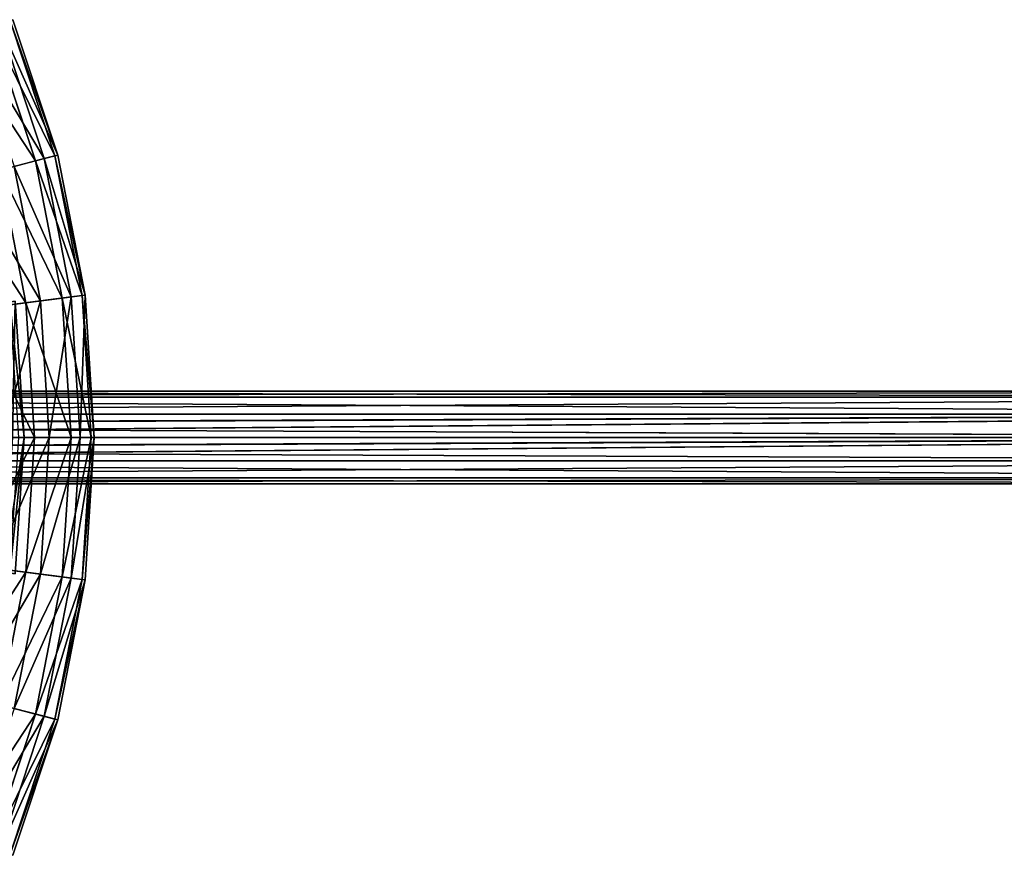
# Model space of a CAD drawing. Extents: x 1 to 199, y -10 to 2.
# Tile 229 of 256: x 121.38 to 126.69, y -6.4 to -1.9. Entities that reach past the tile are written whole.
import ezdxf

# ---------------------------------------------------------------- set-up
doc = ezdxf.new("R2010")
doc.units = 0
doc.header["$LTSCALE"] = 2.54
doc.layers.get('0').update_dxf_attribs({"color": 13, "linetype": 'CONTINUOUS'})

# ---------------------------------------------------------------- blocks, each defined once
blk = doc.blocks.new('SLING-V-10355_STL')
at = {"color": 0}
for p, q in [((121.5875, -2.634, 6.9411), (121.3455, -1.9049, 6.9411)), ((121.5875, -2.634, 6.9411), (121.3455, -1.9049, 6.9411)), ((121.4677, -2.6654, 5.4629), (121.2306, -1.9514, 5.4629)), ((121.4677, -2.6654, 5.4629), (121.2306, -1.9514, 5.4629)), ((121.5142, -2.6532, 7.6803), (121.2752, -1.9334, 7.6803)), ((121.5142, -2.6532, 7.6803), (121.2752, -1.9334, 7.6803)), ((121.5719, -2.6381, 6.1982), (121.3305, -1.911, 6.1982)), ((121.5719, -2.6381, 6.1982), (121.3305, -1.911, 6.1982)), ((121.4677, -2.6654, 5.4629), (121.5719, -2.6381, 6.1982)), ((121.4677, -2.6654, 5.4629), (121.5719, -2.6381, 6.1982)), ((121.5875, -2.634, 6.9411), (121.5142, -2.6532, 7.6803)), ((121.5875, -2.634, 6.9411), (121.5142, -2.6532, 7.6803)), ((121.5719, -2.6381, 6.1982), (121.5875, -2.634, 6.9411)), ((121.5719, -2.6381, 6.1982), (121.5875, -2.634, 6.9411)), ((121.7184, -3.3901, 6.1982), (121.5719, -2.6381, 6.1982)), ((121.7184, -3.3901, 6.1982), (121.5719, -2.6381, 6.1982)), ((121.7344, -3.388, 6.9411), (121.5875, -2.634, 6.9411)), ((121.7344, -3.388, 6.9411), (121.5875, -2.634, 6.9411)), ((121.2762, -2.7156, 4.7467), (121.4677, -2.6654, 5.4629)), ((121.2762, -2.7156, 4.7467), (121.4677, -2.6654, 5.4629)), ((121.5142, -2.6532, 7.6803), (121.353, -2.6955, 8.4045)), ((121.5142, -2.6532, 7.6803), (121.353, -2.6955, 8.4045)), ((121.4939, -3.4191, 8.4045), (121.353, -2.6955, 8.4045)), ((121.4939, -3.4191, 8.4045), (121.353, -2.6955, 8.4045)), ((121.6115, -3.4039, 5.4629), (121.4677, -2.6654, 5.4629)), ((121.6115, -3.4039, 5.4629), (121.4677, -2.6654, 5.4629)), ((121.6592, -3.3977, 7.6803), (121.5142, -2.6532, 7.6803)), ((121.6592, -3.3977, 7.6803), (121.5142, -2.6532, 7.6803)), ((121.4152, -3.4292, 4.7467), (121.2762, -2.7156, 4.7467)), ((121.4152, -3.4292, 4.7467), (121.2762, -2.7156, 4.7467)), ((121.6115, -3.4039, 5.4629), (121.7184, -3.3901, 6.1982)), ((121.6115, -3.4039, 5.4629), (121.7184, -3.3901, 6.1982)), ((121.7344, -3.388, 6.9411), (121.6592, -3.3977, 7.6803)), ((121.7344, -3.388, 6.9411), (121.6592, -3.3977, 7.6803)), ((121.7184, -3.3901, 6.1982), (121.7344, -3.388, 6.9411)), ((121.7184, -3.3901, 6.1982), (121.7344, -3.388, 6.9411)), ((121.7675, -4.1547, 6.1982), (121.7184, -3.3901, 6.1982)), ((121.7675, -4.1547, 6.1982), (121.7184, -3.3901, 6.1982)), ((121.7836, -4.1547, 6.9411), (121.7344, -3.388, 6.9411)), ((121.7836, -4.1547, 6.9411), (121.7344, -3.388, 6.9411)), ((121.1326, -3.4656, 4.0604), (121.4152, -3.4292, 4.7467)), ((121.1326, -3.4656, 4.0604), (121.4152, -3.4292, 4.7467)), ((121.4939, -3.4191, 8.4045), (121.2411, -3.4516, 9.1025)), ((121.4939, -3.4191, 8.4045), (121.2411, -3.4516, 9.1025)), ((121.3583, -3.4214, 6.557), (121.4064, -4.1547, 6.557)), ((121.3583, -3.4214, 6.557), (121.4064, -4.1547, 6.557)), ((121.4152, -3.4292, 4.7467), (121.6115, -3.4039, 5.4629)), ((121.4152, -3.4292, 4.7467), (121.6115, -3.4039, 5.4629)), ((121.4618, -4.1547, 4.7467), (121.4152, -3.4292, 4.7467)), ((121.4618, -4.1547, 4.7467), (121.4152, -3.4292, 4.7467)), ((121.6592, -3.3977, 7.6803), (121.4939, -3.4191, 8.4045)), ((121.6592, -3.3977, 7.6803), (121.4939, -3.4191, 8.4045)), ((121.5411, -4.1547, 8.4045), (121.4939, -3.4191, 8.4045)), ((121.5411, -4.1547, 8.4045), (121.4939, -3.4191, 8.4045)), ((121.6597, -4.1547, 5.4629), (121.6115, -3.4039, 5.4629)), ((121.6597, -4.1547, 5.4629), (121.6115, -3.4039, 5.4629)), ((121.7078, -4.1547, 7.6803), (121.6592, -3.3977, 7.6803)), ((121.7078, -4.1547, 7.6803), (121.6592, -3.3977, 7.6803)), ((130.8751, -3.9047, 130.0795), (116.0404, -3.9047, 14.571)), ((130.8751, -3.9047, 130.0795), (116.0404, -3.9047, 14.571)), ((130.7512, -3.9382, 130.0954), (115.9154, -3.9382, 14.579)), ((130.7512, -3.9382, 130.0954), (115.9154, -3.9382, 14.579)), ((130.9991, -3.9382, 130.0636), (116.1654, -3.9382, 14.563)), ((130.9991, -3.9382, 130.0636), (116.1654, -3.9382, 14.563)), ((130.6604, -4.0297, 130.1071), (115.7989, -4.09, 14.5865)), ((130.6604, -4.0297, 130.1071), (115.7989, -4.09, 14.5865)), ((130.6604, -4.0297, 130.1071), (115.8239, -4.0297, 14.5849)), ((130.6604, -4.0297, 130.1071), (115.8239, -4.0297, 14.5849)), ((131.0899, -4.0297, 130.0519), (116.2569, -4.0297, 14.5572)), ((131.0899, -4.0297, 130.0519), (116.2569, -4.0297, 14.5572)), ((116.2818, -4.09, 14.5556), (131.0899, -4.0297, 130.0519)), ((116.2818, -4.09, 14.5556), (131.0899, -4.0297, 130.0519)), ((116.2904, -4.1547, 14.555), (131.0899, -4.0297, 130.0519)), ((116.2904, -4.1547, 14.555), (131.0899, -4.0297, 130.0519)), ((115.7989, -4.09, 14.5865), (130.6272, -4.1547, 130.1113)), ((115.7989, -4.09, 14.5865), (130.6272, -4.1547, 130.1113)), ((115.7904, -4.1547, 14.587), (130.6272, -4.1547, 130.1113)), ((115.7904, -4.1547, 14.587), (130.6272, -4.1547, 130.1113)), ((115.7989, -4.2194, 14.5865), (130.6272, -4.1547, 130.1113)), ((115.7989, -4.2194, 14.5865), (130.6272, -4.1547, 130.1113)), ((131.1231, -4.1547, 130.0476), (116.2569, -4.2797, 14.5572)), ((131.1231, -4.1547, 130.0476), (116.2569, -4.2797, 14.5572)), ((116.2818, -4.2194, 14.5556), (131.1231, -4.1547, 130.0476)), ((116.2818, -4.2194, 14.5556), (131.1231, -4.1547, 130.0476)), ((116.2904, -4.1547, 14.555), (131.1231, -4.1547, 130.0476)), ((116.2904, -4.1547, 14.555), (131.1231, -4.1547, 130.0476)), ((121.1769, -4.1547, 4.0604), (121.4618, -4.1547, 4.7467)), ((121.1769, -4.1547, 4.0604), (121.4618, -4.1547, 4.7467)), ((121.5411, -4.1547, 8.4045), (121.2862, -4.1547, 9.1025)), ((121.5411, -4.1547, 8.4045), (121.2862, -4.1547, 9.1025)), ((121.4064, -4.1547, 6.557), (121.3434, -4.1547, 5.8226)), ((121.4064, -4.1547, 6.557), (121.3434, -4.1547, 5.8226)), ((121.3583, -4.888, 6.557), (121.4064, -4.1547, 6.557)), ((121.3583, -4.888, 6.557), (121.4064, -4.1547, 6.557)), ((121.3773, -4.1547, 7.2935), (121.4064, -4.1547, 6.557)), ((121.3773, -4.1547, 7.2935), (121.4064, -4.1547, 6.557)), ((121.4152, -4.8802, 4.7467), (121.4618, -4.1547, 4.7467)), ((121.4152, -4.8802, 4.7467), (121.4618, -4.1547, 4.7467)), ((121.4618, -4.1547, 4.7467), (121.6597, -4.1547, 5.4629)), ((121.4618, -4.1547, 4.7467), (121.6597, -4.1547, 5.4629)), ((121.4939, -4.8903, 8.4045), (121.5411, -4.1547, 8.4045)), ((121.4939, -4.8903, 8.4045), (121.5411, -4.1547, 8.4045)), ((121.7078, -4.1547, 7.6803), (121.5411, -4.1547, 8.4045)), ((121.7078, -4.1547, 7.6803), (121.5411, -4.1547, 8.4045)), ((121.6115, -4.9055, 5.4629), (121.6597, -4.1547, 5.4629)), ((121.6115, -4.9055, 5.4629), (121.6597, -4.1547, 5.4629)), ((121.6592, -4.9116, 7.6803), (121.7078, -4.1547, 7.6803)), ((121.6592, -4.9116, 7.6803), (121.7078, -4.1547, 7.6803)), ((121.6597, -4.1547, 5.4629), (121.7675, -4.1547, 6.1982)), ((121.6597, -4.1547, 5.4629), (121.7675, -4.1547, 6.1982)), ((121.7836, -4.1547, 6.9411), (121.7078, -4.1547, 7.6803)), ((121.7836, -4.1547, 6.9411), (121.7078, -4.1547, 7.6803)), ((121.7184, -4.9193, 6.1982), (121.7675, -4.1547, 6.1982)), ((121.7184, -4.9193, 6.1982), (121.7675, -4.1547, 6.1982)), ((121.7344, -4.9213, 6.9411), (121.7836, -4.1547, 6.9411)), ((121.7344, -4.9213, 6.9411), (121.7836, -4.1547, 6.9411)), ((121.7675, -4.1547, 6.1982), (121.7836, -4.1547, 6.9411)), ((121.7675, -4.1547, 6.1982), (121.7836, -4.1547, 6.9411)), ((115.7989, -4.2194, 14.5865), (130.6604, -4.2797, 130.1071)), ((115.7989, -4.2194, 14.5865), (130.6604, -4.2797, 130.1071)), ((115.8239, -4.2797, 14.5849), (130.6604, -4.2797, 130.1071)), ((115.8239, -4.2797, 14.5849), (130.6604, -4.2797, 130.1071)), ((116.2569, -4.2797, 14.5572), (131.0899, -4.2797, 130.0519)), ((116.2569, -4.2797, 14.5572), (131.0899, -4.2797, 130.0519)), ((115.9154, -4.3712, 14.579), (130.7512, -4.3712, 130.0954)), ((115.9154, -4.3712, 14.579), (130.7512, -4.3712, 130.0954)), ((116.1654, -4.3712, 14.563), (130.9991, -4.3712, 130.0636)), ((116.1654, -4.3712, 14.563), (130.9991, -4.3712, 130.0636)), ((116.0404, -4.4047, 14.571), (130.8751, -4.4047, 130.0795)), ((116.0404, -4.4047, 14.571), (130.8751, -4.4047, 130.0795)), ((121.1326, -4.8437, 4.0604), (121.4152, -4.8802, 4.7467)), ((121.1326, -4.8437, 4.0604), (121.4152, -4.8802, 4.7467)), ((121.4939, -4.8903, 8.4045), (121.2411, -4.8577, 9.1025)), ((121.4939, -4.8903, 8.4045), (121.2411, -4.8577, 9.1025)), ((121.2762, -5.5938, 4.7467), (121.4152, -4.8802, 4.7467)), ((121.2762, -5.5938, 4.7467), (121.4152, -4.8802, 4.7467)), ((121.353, -5.6139, 8.4045), (121.4939, -4.8903, 8.4045)), ((121.353, -5.6139, 8.4045), (121.4939, -4.8903, 8.4045)), ((121.4152, -4.8802, 4.7467), (121.6115, -4.9055, 5.4629)), ((121.4152, -4.8802, 4.7467), (121.6115, -4.9055, 5.4629)), ((121.4677, -5.6439, 5.4629), (121.6115, -4.9055, 5.4629)), ((121.4677, -5.6439, 5.4629), (121.6115, -4.9055, 5.4629)), ((121.6592, -4.9116, 7.6803), (121.4939, -4.8903, 8.4045)), ((121.6592, -4.9116, 7.6803), (121.4939, -4.8903, 8.4045)), ((121.5142, -5.6561, 7.6803), (121.6592, -4.9116, 7.6803)), ((121.5142, -5.6561, 7.6803), (121.6592, -4.9116, 7.6803)), ((121.5719, -5.6713, 6.1982), (121.7184, -4.9193, 6.1982)), ((121.5719, -5.6713, 6.1982), (121.7184, -4.9193, 6.1982)), ((121.5875, -5.6754, 6.9411), (121.7344, -4.9213, 6.9411)), ((121.5875, -5.6754, 6.9411), (121.7344, -4.9213, 6.9411)), ((121.6115, -4.9055, 5.4629), (121.7184, -4.9193, 6.1982)), ((121.6115, -4.9055, 5.4629), (121.7184, -4.9193, 6.1982)), ((121.7344, -4.9213, 6.9411), (121.6592, -4.9116, 7.6803)), ((121.7344, -4.9213, 6.9411), (121.6592, -4.9116, 7.6803)), ((121.7184, -4.9193, 6.1982), (121.7344, -4.9213, 6.9411)), ((121.7184, -4.9193, 6.1982), (121.7344, -4.9213, 6.9411)), ((121.2762, -5.5938, 4.7467), (121.4677, -5.6439, 5.4629)), ((121.2762, -5.5938, 4.7467), (121.4677, -5.6439, 5.4629)), ((121.5142, -5.6561, 7.6803), (121.353, -5.6139, 8.4045)), ((121.5142, -5.6561, 7.6803), (121.353, -5.6139, 8.4045)), ((121.2306, -6.358, 5.4629), (121.4677, -5.6439, 5.4629)), ((121.2306, -6.358, 5.4629), (121.4677, -5.6439, 5.4629)), ((121.2752, -6.376, 7.6803), (121.5142, -5.6561, 7.6803)), ((121.2752, -6.376, 7.6803), (121.5142, -5.6561, 7.6803)), ((121.3305, -6.3984, 6.1982), (121.5719, -5.6713, 6.1982)), ((121.3305, -6.3984, 6.1982), (121.5719, -5.6713, 6.1982)), ((121.4677, -5.6439, 5.4629), (121.5719, -5.6713, 6.1982)), ((121.4677, -5.6439, 5.4629), (121.5719, -5.6713, 6.1982)), ((121.5875, -5.6754, 6.9411), (121.5142, -5.6561, 7.6803)), ((121.5875, -5.6754, 6.9411), (121.5142, -5.6561, 7.6803)), ((121.5719, -5.6713, 6.1982), (121.5875, -5.6754, 6.9411)), ((121.5719, -5.6713, 6.1982), (121.5875, -5.6754, 6.9411)), ((121.3455, -6.4045, 6.9411), (121.5875, -5.6754, 6.9411)), ((121.3455, -6.4045, 6.9411), (121.5875, -5.6754, 6.9411))]:
    blk.add_line(p, q, dxfattribs=at)
at = {"color": 7}
mesh = blk.add_polyface(dxfattribs=at)
corners = [(121.5875, -2.634, 6.9411), (121.2752, -1.9334, 7.6803), (121.5142, -2.6532, 7.6803), (121.3455, -1.9049, 6.9411)]
mesh.append_faces([[corners[k] for k in face] for face in [(0, 1, 2), (1, 0, 3)]], dxfattribs={"vtx0": -1, "color": 7})
mesh = blk.add_polyface(dxfattribs=at)
corners = [(121.3305, -1.911, 6.1982), (121.5875, -2.634, 6.9411), (121.5719, -2.6381, 6.1982), (121.3455, -1.9049, 6.9411)]
mesh.append_faces([[corners[k] for k in face] for face in [(0, 1, 2), (1, 0, 3)]], dxfattribs={"vtx0": -1, "color": 7})
mesh = blk.add_polyface(dxfattribs=at)
corners = [(121.0472, -2.0257, 4.7467), (121.4677, -2.6654, 5.4629), (121.2762, -2.7156, 4.7467), (121.2306, -1.9514, 5.4629)]
mesh.append_faces([[corners[k] for k in face] for face in [(0, 1, 2), (1, 0, 3)]], dxfattribs={"vtx0": -1, "color": 7})
mesh = blk.add_polyface(dxfattribs=at)
corners = [(121.5142, -2.6532, 7.6803), (121.1207, -1.9959, 8.4045), (121.353, -2.6955, 8.4045), (121.2752, -1.9334, 7.6803)]
mesh.append_faces([[corners[k] for k in face] for face in [(0, 1, 2), (1, 0, 3)]], dxfattribs={"vtx0": -1, "color": 7})
mesh = blk.add_polyface(dxfattribs=at)
corners = [(121.2306, -1.9514, 5.4629), (121.5719, -2.6381, 6.1982), (121.4677, -2.6654, 5.4629), (121.3305, -1.911, 6.1982)]
mesh.append_faces([[corners[k] for k in face] for face in [(0, 1, 2), (1, 0, 3)]], dxfattribs={"vtx0": -1, "color": 7})
mesh = blk.add_polyface(dxfattribs=at)
corners = [(121.4677, -2.6654, 5.4629), (121.7184, -3.3901, 6.1982), (121.6115, -3.4039, 5.4629), (121.5719, -2.6381, 6.1982)]
mesh.append_faces([[corners[k] for k in face] for face in [(0, 1, 2), (1, 0, 3)]], dxfattribs={"vtx0": -1, "color": 7})
mesh = blk.add_polyface(dxfattribs=at)
corners = [(121.7344, -3.388, 6.9411), (121.5142, -2.6532, 7.6803), (121.6592, -3.3977, 7.6803), (121.5875, -2.634, 6.9411)]
mesh.append_faces([[corners[k] for k in face] for face in [(0, 1, 2), (1, 0, 3)]], dxfattribs={"vtx0": -1, "color": 7})
mesh = blk.add_polyface(dxfattribs=at)
corners = [(121.5719, -2.6381, 6.1982), (121.7344, -3.388, 6.9411), (121.7184, -3.3901, 6.1982), (121.5875, -2.634, 6.9411)]
mesh.append_faces([[corners[k] for k in face] for face in [(0, 1, 2), (1, 0, 3)]], dxfattribs={"vtx0": -1, "color": 7})
mesh = blk.add_polyface(dxfattribs=at)
corners = [(121.4939, -3.4191, 8.4045), (121.1064, -2.7602, 9.1025), (121.2411, -3.4516, 9.1025), (121.353, -2.6955, 8.4045)]
mesh.append_faces([[corners[k] for k in face] for face in [(0, 1, 2), (1, 0, 3)]], dxfattribs={"vtx0": -1, "color": 7})
mesh = blk.add_polyface(dxfattribs=at)
corners = [(121.2762, -2.7156, 4.7467), (121.6115, -3.4039, 5.4629), (121.4152, -3.4292, 4.7467), (121.4677, -2.6654, 5.4629)]
mesh.append_faces([[corners[k] for k in face] for face in [(0, 1, 2), (1, 0, 3)]], dxfattribs={"vtx0": -1, "color": 7})
mesh = blk.add_polyface(dxfattribs=at)
corners = [(121.6592, -3.3977, 7.6803), (121.353, -2.6955, 8.4045), (121.4939, -3.4191, 8.4045), (121.5142, -2.6532, 7.6803)]
mesh.append_faces([[corners[k] for k in face] for face in [(0, 1, 2), (1, 0, 3)]], dxfattribs={"vtx0": -1, "color": 7})
mesh = blk.add_polyface(dxfattribs=at)
corners = [(121.0007, -2.7879, 4.0604), (121.4152, -3.4292, 4.7467), (121.1326, -3.4656, 4.0604), (121.2762, -2.7156, 4.7467)]
mesh.append_faces([[corners[k] for k in face] for face in [(0, 1, 2), (1, 0, 3)]], dxfattribs={"vtx0": -1, "color": 7})
mesh = blk.add_polyface(dxfattribs=at)
corners = [(121.6115, -3.4039, 5.4629), (121.7675, -4.1547, 6.1982), (121.6597, -4.1547, 5.4629), (121.7184, -3.3901, 6.1982)]
mesh.append_faces([[corners[k] for k in face] for face in [(0, 1, 2), (1, 0, 3)]], dxfattribs={"vtx0": -1, "color": 7})
mesh = blk.add_polyface(dxfattribs=at)
corners = [(121.7344, -3.388, 6.9411), (121.7078, -4.1547, 7.6803), (121.7836, -4.1547, 6.9411), (121.6592, -3.3977, 7.6803)]
mesh.append_faces([[corners[k] for k in face] for face in [(0, 1, 2), (1, 0, 3)]], dxfattribs={"vtx0": -1, "color": 7})
mesh = blk.add_polyface(dxfattribs=at)
corners = [(121.7184, -3.3901, 6.1982), (121.7836, -4.1547, 6.9411), (121.7675, -4.1547, 6.1982), (121.7344, -3.388, 6.9411)]
mesh.append_faces([[corners[k] for k in face] for face in [(0, 1, 2), (1, 0, 3)]], dxfattribs={"vtx0": -1, "color": 7})
mesh = blk.add_polyface(dxfattribs=at)
corners = [(121.1326, -3.4656, 4.0604), (121.4618, -4.1547, 4.7467), (121.1769, -4.1547, 4.0604), (121.4152, -3.4292, 4.7467)]
mesh.append_faces([[corners[k] for k in face] for face in [(0, 1, 2), (1, 0, 3)]], dxfattribs={"vtx0": -1, "color": 7})
mesh = blk.add_polyface(dxfattribs=at)
corners = [(121.4939, -3.4191, 8.4045), (121.2862, -4.1547, 9.1025), (121.5411, -4.1547, 8.4045), (121.2411, -3.4516, 9.1025)]
mesh.append_faces([[corners[k] for k in face] for face in [(0, 1, 2), (1, 0, 3)]], dxfattribs={"vtx0": -1, "color": 7})
mesh = blk.add_polyface(dxfattribs=at)
corners = [(121.3583, -3.4214, 6.557), (121.3434, -4.1547, 5.8226), (121.4064, -4.1547, 6.557), (121.2959, -3.4296, 5.8226)]
mesh.append_faces([[corners[k] for k in face] for face in [(0, 1, 2), (1, 0, 3)]], dxfattribs={"vtx0": -1, "color": 7})
mesh = blk.add_polyface(dxfattribs=at)
corners = [(121.3295, -3.4252, 7.2935), (121.4064, -4.1547, 6.557), (121.3773, -4.1547, 7.2935), (121.3583, -3.4214, 6.557)]
mesh.append_faces([[corners[k] for k in face] for face in [(0, 1, 2), (1, 0, 3)]], dxfattribs={"vtx0": -1, "color": 7})
mesh = blk.add_polyface(dxfattribs=at)
corners = [(121.4152, -3.4292, 4.7467), (121.6597, -4.1547, 5.4629), (121.4618, -4.1547, 4.7467), (121.6115, -3.4039, 5.4629)]
mesh.append_faces([[corners[k] for k in face] for face in [(0, 1, 2), (1, 0, 3)]], dxfattribs={"vtx0": -1, "color": 7})
mesh = blk.add_polyface(dxfattribs=at)
corners = [(121.6592, -3.3977, 7.6803), (121.5411, -4.1547, 8.4045), (121.7078, -4.1547, 7.6803), (121.4939, -3.4191, 8.4045)]
mesh.append_faces([[corners[k] for k in face] for face in [(0, 1, 2), (1, 0, 3)]], dxfattribs={"vtx0": -1, "color": 7})
at = {"color": 18}
mesh = blk.add_polyface(dxfattribs=at)
corners = [(115.9154, -3.9382, 14.579), (130.8751, -3.9047, 130.0795), (116.0404, -3.9047, 14.571), (130.7512, -3.9382, 130.0954)]
mesh.append_faces([[corners[k] for k in face] for face in [(0, 1, 2), (1, 0, 3)]], dxfattribs={"vtx0": -1, "color": 18})
mesh = blk.add_polyface(dxfattribs=at)
corners = [(116.0404, -3.9047, 14.571), (130.9991, -3.9382, 130.0636), (116.1654, -3.9382, 14.563), (130.8751, -3.9047, 130.0795)]
mesh.append_faces([[corners[k] for k in face] for face in [(0, 1, 2), (1, 0, 3)]], dxfattribs={"vtx0": -1, "color": 18})
mesh = blk.add_polyface(dxfattribs=at)
corners = [(115.8239, -4.0297, 14.5849), (130.7512, -3.9382, 130.0954), (115.9154, -3.9382, 14.579), (130.6604, -4.0297, 130.1071)]
mesh.append_faces([[corners[k] for k in face] for face in [(0, 1, 2), (1, 0, 3)]], dxfattribs={"vtx0": -1, "color": 18})
mesh = blk.add_polyface(dxfattribs=at)
corners = [(116.1654, -3.9382, 14.563), (131.0899, -4.0297, 130.0519), (116.2569, -4.0297, 14.5572), (130.9991, -3.9382, 130.0636)]
mesh.append_faces([[corners[k] for k in face] for face in [(0, 1, 2), (1, 0, 3)]], dxfattribs={"vtx0": -1, "color": 18})
mesh = blk.add_polyface(dxfattribs=at)
corners = [(130.6604, -4.0297, 130.1071), (115.7989, -4.09, 14.5865), (130.6272, -4.1547, 130.1113)]
mesh.append_faces([[corners[k] for k in face] for face in [(0, 1, 2)]], dxfattribs={"color": 18})
mesh = blk.add_polyface(dxfattribs=at)
corners = [(115.8239, -4.0297, 14.5849), (115.7989, -4.09, 14.5865), (130.6604, -4.0297, 130.1071)]
mesh.append_faces([[corners[k] for k in face] for face in [(0, 1, 2)]], dxfattribs={"color": 18})
mesh = blk.add_polyface(dxfattribs=at)
corners = [(131.0899, -4.0297, 130.0519), (116.2818, -4.09, 14.5556), (116.2569, -4.0297, 14.5572)]
mesh.append_faces([[corners[k] for k in face] for face in [(0, 1, 2)]], dxfattribs={"color": 18})
mesh = blk.add_polyface(dxfattribs=at)
corners = [(131.0899, -4.0297, 130.0519), (116.2904, -4.1547, 14.555), (116.2818, -4.09, 14.5556)]
mesh.append_faces([[corners[k] for k in face] for face in [(0, 1, 2)]], dxfattribs={"color": 18})
mesh = blk.add_polyface(dxfattribs=at)
corners = [(131.0899, -4.0297, 130.0519), (131.1231, -4.1547, 130.0476), (116.2904, -4.1547, 14.555)]
mesh.append_faces([[corners[k] for k in face] for face in [(0, 1, 2)]], dxfattribs={"color": 18})
mesh = blk.add_polyface(dxfattribs=at)
corners = [(115.7989, -4.09, 14.5865), (115.7904, -4.1547, 14.587), (130.6272, -4.1547, 130.1113)]
mesh.append_faces([[corners[k] for k in face] for face in [(0, 1, 2)]], dxfattribs={"color": 18})
mesh = blk.add_polyface(dxfattribs=at)
corners = [(115.7904, -4.1547, 14.587), (115.7989, -4.2194, 14.5865), (130.6272, -4.1547, 130.1113)]
mesh.append_faces([[corners[k] for k in face] for face in [(0, 1, 2)]], dxfattribs={"color": 18})
mesh = blk.add_polyface(dxfattribs=at)
corners = [(130.6272, -4.1547, 130.1113), (115.7989, -4.2194, 14.5865), (130.6604, -4.2797, 130.1071)]
mesh.append_faces([[corners[k] for k in face] for face in [(0, 1, 2)]], dxfattribs={"color": 18})
mesh = blk.add_polyface(dxfattribs=at)
corners = [(131.1231, -4.1547, 130.0476), (116.2569, -4.2797, 14.5572), (116.2818, -4.2194, 14.5556)]
mesh.append_faces([[corners[k] for k in face] for face in [(0, 1, 2)]], dxfattribs={"color": 18})
mesh = blk.add_polyface(dxfattribs=at)
corners = [(131.1231, -4.1547, 130.0476), (131.0899, -4.2797, 130.0519), (116.2569, -4.2797, 14.5572)]
mesh.append_faces([[corners[k] for k in face] for face in [(0, 1, 2)]], dxfattribs={"color": 18})
mesh = blk.add_polyface(dxfattribs=at)
corners = [(131.1231, -4.1547, 130.0476), (116.2818, -4.2194, 14.5556), (116.2904, -4.1547, 14.555)]
mesh.append_faces([[corners[k] for k in face] for face in [(0, 1, 2)]], dxfattribs={"color": 18})
at = {"color": 7}
mesh = blk.add_polyface(dxfattribs=at)
corners = [(121.1326, -4.8437, 4.0604), (121.4618, -4.1547, 4.7467), (121.4152, -4.8802, 4.7467), (121.1769, -4.1547, 4.0604)]
mesh.append_faces([[corners[k] for k in face] for face in [(0, 1, 2), (1, 0, 3)]], dxfattribs={"vtx0": -1, "color": 7})
mesh = blk.add_polyface(dxfattribs=at)
corners = [(121.5411, -4.1547, 8.4045), (121.2411, -4.8577, 9.1025), (121.4939, -4.8903, 8.4045), (121.2862, -4.1547, 9.1025)]
mesh.append_faces([[corners[k] for k in face] for face in [(0, 1, 2), (1, 0, 3)]], dxfattribs={"vtx0": -1, "color": 7})
mesh = blk.add_polyface(dxfattribs=at)
corners = [(121.4064, -4.1547, 6.557), (121.2959, -4.8798, 5.8226), (121.3583, -4.888, 6.557), (121.3434, -4.1547, 5.8226)]
mesh.append_faces([[corners[k] for k in face] for face in [(0, 1, 2), (1, 0, 3)]], dxfattribs={"vtx0": -1, "color": 7})
mesh = blk.add_polyface(dxfattribs=at)
corners = [(121.3295, -4.8842, 7.2935), (121.4064, -4.1547, 6.557), (121.3583, -4.888, 6.557), (121.3773, -4.1547, 7.2935)]
mesh.append_faces([[corners[k] for k in face] for face in [(0, 1, 2), (1, 0, 3)]], dxfattribs={"vtx0": -1, "color": 7})
mesh = blk.add_polyface(dxfattribs=at)
corners = [(121.4152, -4.8802, 4.7467), (121.6597, -4.1547, 5.4629), (121.6115, -4.9055, 5.4629), (121.4618, -4.1547, 4.7467)]
mesh.append_faces([[corners[k] for k in face] for face in [(0, 1, 2), (1, 0, 3)]], dxfattribs={"vtx0": -1, "color": 7})
mesh = blk.add_polyface(dxfattribs=at)
corners = [(121.7078, -4.1547, 7.6803), (121.4939, -4.8903, 8.4045), (121.6592, -4.9116, 7.6803), (121.5411, -4.1547, 8.4045)]
mesh.append_faces([[corners[k] for k in face] for face in [(0, 1, 2), (1, 0, 3)]], dxfattribs={"vtx0": -1, "color": 7})
mesh = blk.add_polyface(dxfattribs=at)
corners = [(121.6115, -4.9055, 5.4629), (121.7675, -4.1547, 6.1982), (121.7184, -4.9193, 6.1982), (121.6597, -4.1547, 5.4629)]
mesh.append_faces([[corners[k] for k in face] for face in [(0, 1, 2), (1, 0, 3)]], dxfattribs={"vtx0": -1, "color": 7})
mesh = blk.add_polyface(dxfattribs=at)
corners = [(121.7836, -4.1547, 6.9411), (121.6592, -4.9116, 7.6803), (121.7344, -4.9213, 6.9411), (121.7078, -4.1547, 7.6803)]
mesh.append_faces([[corners[k] for k in face] for face in [(0, 1, 2), (1, 0, 3)]], dxfattribs={"vtx0": -1, "color": 7})
mesh = blk.add_polyface(dxfattribs=at)
corners = [(121.7184, -4.9193, 6.1982), (121.7836, -4.1547, 6.9411), (121.7344, -4.9213, 6.9411), (121.7675, -4.1547, 6.1982)]
mesh.append_faces([[corners[k] for k in face] for face in [(0, 1, 2), (1, 0, 3)]], dxfattribs={"vtx0": -1, "color": 7})
at = {"color": 18}
mesh = blk.add_polyface(dxfattribs=at)
corners = [(115.7989, -4.2194, 14.5865), (115.8239, -4.2797, 14.5849), (130.6604, -4.2797, 130.1071)]
mesh.append_faces([[corners[k] for k in face] for face in [(0, 1, 2)]], dxfattribs={"color": 18})
mesh = blk.add_polyface(dxfattribs=at)
corners = [(130.7512, -4.3712, 130.0954), (115.8239, -4.2797, 14.5849), (115.9154, -4.3712, 14.579), (130.6604, -4.2797, 130.1071)]
mesh.append_faces([[corners[k] for k in face] for face in [(0, 1, 2), (1, 0, 3)]], dxfattribs={"vtx0": -1, "color": 18})
mesh = blk.add_polyface(dxfattribs=at)
corners = [(131.0899, -4.2797, 130.0519), (116.1654, -4.3712, 14.563), (116.2569, -4.2797, 14.5572), (130.9991, -4.3712, 130.0636)]
mesh.append_faces([[corners[k] for k in face] for face in [(0, 1, 2), (1, 0, 3)]], dxfattribs={"vtx0": -1, "color": 18})
mesh = blk.add_polyface(dxfattribs=at)
corners = [(130.8751, -4.4047, 130.0795), (115.9154, -4.3712, 14.579), (116.0404, -4.4047, 14.571), (130.7512, -4.3712, 130.0954)]
mesh.append_faces([[corners[k] for k in face] for face in [(0, 1, 2), (1, 0, 3)]], dxfattribs={"vtx0": -1, "color": 18})
mesh = blk.add_polyface(dxfattribs=at)
corners = [(130.9991, -4.3712, 130.0636), (116.0404, -4.4047, 14.571), (116.1654, -4.3712, 14.563), (130.8751, -4.4047, 130.0795)]
mesh.append_faces([[corners[k] for k in face] for face in [(0, 1, 2), (1, 0, 3)]], dxfattribs={"vtx0": -1, "color": 18})
at = {"color": 7}
mesh = blk.add_polyface(dxfattribs=at)
corners = [(121.0007, -5.5215, 4.0604), (121.4152, -4.8802, 4.7467), (121.2762, -5.5938, 4.7467), (121.1326, -4.8437, 4.0604)]
mesh.append_faces([[corners[k] for k in face] for face in [(0, 1, 2), (1, 0, 3)]], dxfattribs={"vtx0": -1, "color": 7})
mesh = blk.add_polyface(dxfattribs=at)
corners = [(121.4939, -4.8903, 8.4045), (121.1064, -5.5492, 9.1025), (121.353, -5.6139, 8.4045), (121.2411, -4.8577, 9.1025)]
mesh.append_faces([[corners[k] for k in face] for face in [(0, 1, 2), (1, 0, 3)]], dxfattribs={"vtx0": -1, "color": 7})
mesh = blk.add_polyface(dxfattribs=at)
corners = [(121.2762, -5.5938, 4.7467), (121.6115, -4.9055, 5.4629), (121.4677, -5.6439, 5.4629), (121.4152, -4.8802, 4.7467)]
mesh.append_faces([[corners[k] for k in face] for face in [(0, 1, 2), (1, 0, 3)]], dxfattribs={"vtx0": -1, "color": 7})
mesh = blk.add_polyface(dxfattribs=at)
corners = [(121.6592, -4.9116, 7.6803), (121.353, -5.6139, 8.4045), (121.5142, -5.6561, 7.6803), (121.4939, -4.8903, 8.4045)]
mesh.append_faces([[corners[k] for k in face] for face in [(0, 1, 2), (1, 0, 3)]], dxfattribs={"vtx0": -1, "color": 7})
mesh = blk.add_polyface(dxfattribs=at)
corners = [(121.4677, -5.6439, 5.4629), (121.7184, -4.9193, 6.1982), (121.5719, -5.6713, 6.1982), (121.6115, -4.9055, 5.4629)]
mesh.append_faces([[corners[k] for k in face] for face in [(0, 1, 2), (1, 0, 3)]], dxfattribs={"vtx0": -1, "color": 7})
mesh = blk.add_polyface(dxfattribs=at)
corners = [(121.7344, -4.9213, 6.9411), (121.5142, -5.6561, 7.6803), (121.5875, -5.6754, 6.9411), (121.6592, -4.9116, 7.6803)]
mesh.append_faces([[corners[k] for k in face] for face in [(0, 1, 2), (1, 0, 3)]], dxfattribs={"vtx0": -1, "color": 7})
mesh = blk.add_polyface(dxfattribs=at)
corners = [(121.5719, -5.6713, 6.1982), (121.7344, -4.9213, 6.9411), (121.5875, -5.6754, 6.9411), (121.7184, -4.9193, 6.1982)]
mesh.append_faces([[corners[k] for k in face] for face in [(0, 1, 2), (1, 0, 3)]], dxfattribs={"vtx0": -1, "color": 7})
mesh = blk.add_polyface(dxfattribs=at)
corners = [(121.0472, -6.2837, 4.7467), (121.4677, -5.6439, 5.4629), (121.2306, -6.358, 5.4629), (121.2762, -5.5938, 4.7467)]
mesh.append_faces([[corners[k] for k in face] for face in [(0, 1, 2), (1, 0, 3)]], dxfattribs={"vtx0": -1, "color": 7})
mesh = blk.add_polyface(dxfattribs=at)
corners = [(121.5142, -5.6561, 7.6803), (121.1207, -6.3135, 8.4045), (121.2752, -6.376, 7.6803), (121.353, -5.6139, 8.4045)]
mesh.append_faces([[corners[k] for k in face] for face in [(0, 1, 2), (1, 0, 3)]], dxfattribs={"vtx0": -1, "color": 7})
mesh = blk.add_polyface(dxfattribs=at)
corners = [(121.2306, -6.358, 5.4629), (121.5719, -5.6713, 6.1982), (121.3305, -6.3984, 6.1982), (121.4677, -5.6439, 5.4629)]
mesh.append_faces([[corners[k] for k in face] for face in [(0, 1, 2), (1, 0, 3)]], dxfattribs={"vtx0": -1, "color": 7})
mesh = blk.add_polyface(dxfattribs=at)
corners = [(121.5875, -5.6754, 6.9411), (121.2752, -6.376, 7.6803), (121.3455, -6.4045, 6.9411), (121.5142, -5.6561, 7.6803)]
mesh.append_faces([[corners[k] for k in face] for face in [(0, 1, 2), (1, 0, 3)]], dxfattribs={"vtx0": -1, "color": 7})
mesh = blk.add_polyface(dxfattribs=at)
corners = [(121.3305, -6.3984, 6.1982), (121.5875, -5.6754, 6.9411), (121.3455, -6.4045, 6.9411), (121.5719, -5.6713, 6.1982)]
mesh.append_faces([[corners[k] for k in face] for face in [(0, 1, 2), (1, 0, 3)]], dxfattribs={"vtx0": -1, "color": 7})

msp = doc.modelspace()

# ---------------------------------------------------------------- block references
at = {"color": 0}
msp.add_blockref('SLING-V-10355_STL', (0, 0), dxfattribs=at)

doc.saveas('drawing.dxf')
